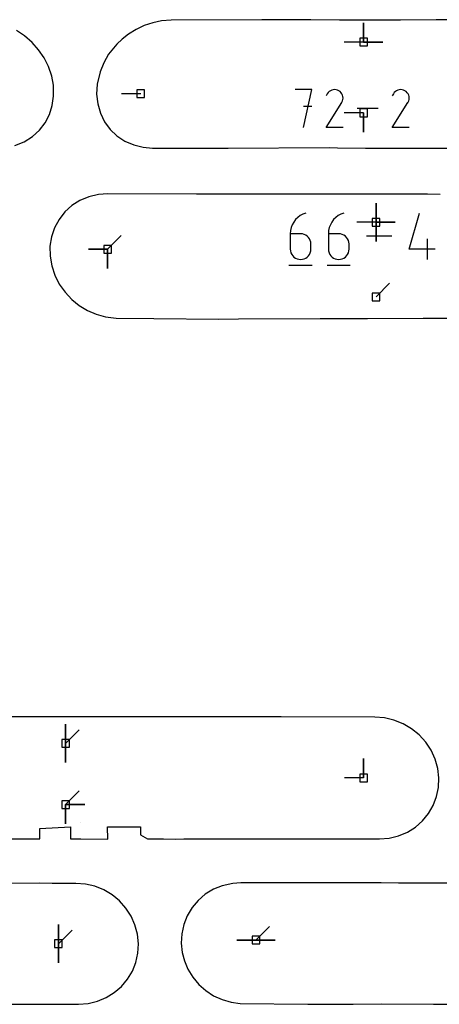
# Model space of a CAD drawing. Extents: x 0 to 600, y 0 to 900.
# Tile 41 of 56: x 392 to 423, y 79 to 152. Entities that reach past the tile are written whole.
import ezdxf

# ---------------------------------------------------------------- set-up
doc = ezdxf.new("R2010")
doc.units = 0

msp = doc.modelspace()

# ---------------------------------------------------------------- linework, layer by layer
at = {"layer": 'annotation', "color": 1}
for p, q in [((417.095163, 150.367474), (417.095163, 151.796224)), ((417.095163, 150.367474), (417.095163, 151.796224)), ((417.095163, 151.796224), (417.095163, 150.367474)), ((417.095163, 150.367474), (417.095163, 151.796224)), ((417.095163, 151.796224), (417.095163, 150.367474)), ((417.095163, 150.367474), (415.666413, 150.367475)), ((417.095163, 150.367474), (418.523913, 150.367474)), ((417.095163, 150.367474), (418.523913, 150.367474)), ((418.523913, 150.367474), (417.095163, 150.367474)), ((400.553505, 146.53564), (399.124755, 146.53564)), ((413.261538, 146.839996), (412.007509, 146.839996)), ((412.634612, 144.01998), (413.261538, 146.839996)), ((414.403348, 146.526422), (414.321114, 146.368673)), ((414.468607, 146.618961), (414.403348, 146.526422)), ((414.546904, 146.696209), (414.468607, 146.618961)), ((414.635857, 146.757549), (414.546904, 146.696209)), ((414.733084, 146.802361), (414.635857, 146.757549)), ((414.836205, 146.830026), (414.733084, 146.802361)), ((414.942839, 146.839927), (414.836205, 146.830026)), ((415.050603, 146.831444), (414.942839, 146.839927)), ((415.157117, 146.80396), (415.050603, 146.831444)), ((415.259999, 146.756854), (415.157117, 146.80396)), ((415.352016, 146.691513), (415.259999, 146.756854)), ((415.259999, 146.756854), (415.259999, 146.756854)), ((415.428952, 146.613105), (415.352016, 146.691513)), ((415.490124, 146.524031), (415.428952, 146.613105)), ((415.534846, 146.426696), (415.490124, 146.524031)), ((415.562435, 146.323502), (415.534846, 146.426696)), ((415.572207, 146.216853), (415.562435, 146.323502)), ((419.313159, 146.526422), (419.230925, 146.368673)), ((419.378418, 146.618961), (419.313159, 146.526422)), ((419.456715, 146.696209), (419.378418, 146.618961)), ((419.545668, 146.757549), (419.456715, 146.696209)), ((419.642896, 146.802361), (419.545668, 146.757549)), ((419.746017, 146.830026), (419.642896, 146.802361)), ((419.85265, 146.839927), (419.746017, 146.830026)), ((419.960414, 146.831444), (419.85265, 146.839927)), ((420.066928, 146.80396), (419.960414, 146.831444)), ((420.16981, 146.756854), (420.066928, 146.80396)), ((420.261827, 146.691513), (420.16981, 146.756854)), ((420.16981, 146.756854), (420.16981, 146.756854)), ((420.338764, 146.613105), (420.261827, 146.691513)), ((420.399935, 146.524031), (420.338764, 146.613105)), ((420.444657, 146.426696), (420.399935, 146.524031)), ((420.472247, 146.323502), (420.444657, 146.426696)), ((420.482019, 146.216853), (420.472247, 146.323502)), ((413.261538, 145.584199), (412.634612, 145.584199)), ((414.319345, 144.019957), (415.476638, 145.883049)), ((415.476638, 145.883049), (415.478021, 145.884761)), ((415.476638, 145.883049), (415.476638, 145.883049)), ((415.478021, 145.884761), (415.479348, 145.886488)), ((415.479348, 145.886488), (415.480626, 145.888243)), ((415.480626, 145.888243), (415.481866, 145.890042)), ((415.481866, 145.890042), (415.483075, 145.8919)), ((415.483075, 145.8919), (415.484262, 145.89383)), ((415.484262, 145.89383), (415.485436, 145.895848)), ((415.485436, 145.895848), (415.486605, 145.897967)), ((415.486605, 145.897967), (415.487779, 145.900203)), ((415.487779, 145.900203), (415.535563, 146.0028)), ((415.487779, 145.900203), (415.487779, 145.900203)), ((415.535563, 146.0028), (415.563478, 146.109151)), ((415.563478, 146.109151), (415.572207, 146.216853)), ((419.229156, 144.019957), (420.386449, 145.883049)), ((420.386449, 145.883049), (420.387832, 145.884761)), ((420.386449, 145.883049), (420.386449, 145.883049)), ((420.387832, 145.884761), (420.389159, 145.886488)), ((420.389159, 145.886488), (420.390438, 145.888243)), ((420.390438, 145.888243), (420.391677, 145.890042)), ((420.391677, 145.890042), (420.392886, 145.8919)), ((420.392886, 145.8919), (420.394073, 145.89383)), ((420.394073, 145.89383), (420.395247, 145.895848)), ((420.395247, 145.895848), (420.396416, 145.897967)), ((420.396416, 145.897967), (420.39759, 145.900203)), ((420.39759, 145.900203), (420.445374, 146.0028)), ((420.39759, 145.900203), (420.39759, 145.900203)), ((420.445374, 146.0028), (420.473289, 146.109151)), ((420.473289, 146.109151), (420.482019, 146.216853)), ((417.095163, 145.116897), (415.666413, 145.116897)), ((418.171703, 145.429988), (416.629766, 145.429988)), ((417.095163, 145.116897), (417.095163, 143.688147)), ((417.095163, 145.116897), (417.095163, 143.688147)), ((417.095163, 143.688147), (417.095163, 145.116897)), ((415.571782, 144.019957), (414.319345, 144.019957)), ((420.481593, 144.019957), (419.229156, 144.019957)), ((418.018373, 136.984143), (418.018373, 138.412893)), ((418.018373, 136.984143), (418.018373, 138.412893)), ((418.018373, 138.412893), (418.018373, 136.984143)), ((418.018373, 136.984143), (418.018373, 138.412893)), ((418.018373, 138.412893), (418.018373, 136.984143)), ((418.018373, 136.984143), (418.018373, 138.412893)), ((418.018373, 138.412893), (418.018373, 136.984143)), ((412.585598, 137.594055), (412.384088, 137.483117)), ((412.805197, 137.676391), (412.585598, 137.594055)), ((412.805197, 137.676391), (412.805197, 137.676391)), ((415.413199, 137.594055), (415.211689, 137.483117)), ((415.632798, 137.676391), (415.413199, 137.594055)), ((415.632798, 137.676391), (415.632798, 137.676391)), ((420.490922, 134.991829), (421.256394, 137.676391)), ((411.800299, 136.808934), (411.720257, 136.596678)), ((411.908771, 137.006485), (411.800299, 136.808934)), ((412.043606, 137.186553), (411.908771, 137.006485)), ((412.202734, 137.346356), (412.043606, 137.186553)), ((412.384088, 137.483117), (412.202734, 137.346356)), ((414.6279, 136.808934), (414.547859, 136.596678)), ((414.736372, 137.006485), (414.6279, 136.808934)), ((414.871207, 137.186553), (414.736372, 137.006485)), ((415.030335, 137.346356), (414.871207, 137.186553)), ((415.211689, 137.483117), (415.030335, 137.346356)), ((418.018373, 136.984143), (416.589623, 136.984143)), ((418.018373, 136.984143), (419.447123, 136.984143)), ((418.018373, 136.984143), (419.447123, 136.984143)), ((419.447123, 136.984143), (418.018373, 136.984143)), ((418.018373, 136.984143), (418.018373, 135.555393)), ((418.018373, 136.984143), (419.447123, 136.984143)), ((419.447123, 136.984143), (418.018373, 136.984143)), ((418.018373, 136.984143), (418.018373, 135.555393)), ((418.018373, 135.555393), (418.018373, 136.984143)), ((411.670716, 136.372497), (411.653742, 136.13917)), ((411.653742, 136.13917), (411.653742, 134.991829)), ((412.420296, 136.13917), (411.653742, 136.13917)), ((411.720257, 136.596678), (411.670716, 136.372497)), ((412.558163, 136.126867), (412.420296, 136.13917)), ((412.68789, 136.091383), (412.558163, 136.126867)), ((412.807321, 136.034859), (412.68789, 136.091383)), ((414.498317, 136.372497), (414.481343, 136.13917)), ((414.481343, 136.13917), (414.481343, 134.991829)), ((415.247897, 136.13917), (414.481343, 136.13917)), ((414.547859, 136.596678), (414.498317, 136.372497)), ((415.385764, 136.126867), (415.247897, 136.13917)), ((415.515491, 136.091383), (415.385764, 136.126867)), ((415.634922, 136.034859), (415.515491, 136.091383)), ((398.094018, 134.982826), (399.104296, 135.993104)), ((412.914298, 135.959435), (412.807321, 136.034859)), ((413.006663, 135.867249), (412.914298, 135.959435)), ((413.082258, 135.760443), (413.006663, 135.867249)), ((413.138926, 135.641156), (413.082258, 135.760443)), ((413.174509, 135.511528), (413.138926, 135.641156)), ((413.18685, 135.373699), (413.174509, 135.511528)), ((413.18685, 134.991829), (413.18685, 135.373699)), ((413.18685, 135.373699), (413.18685, 135.373699)), ((415.741899, 135.959435), (415.634922, 136.034859)), ((415.834264, 135.867249), (415.741899, 135.959435)), ((415.909859, 135.760443), (415.834264, 135.867249)), ((415.966527, 135.641156), (415.909859, 135.760443)), ((416.002111, 135.511528), (415.966527, 135.641156)), ((416.014451, 135.373699), (416.002111, 135.511528)), ((416.014451, 134.991829), (416.014451, 135.373699)), ((416.014451, 135.373699), (416.014451, 135.373699)), ((419.196754, 135.9504), (417.309269, 135.9504)), ((421.833095, 134.224409), (421.833095, 135.757517)), ((398.094018, 134.982826), (396.665268, 134.982826)), ((398.094018, 134.982826), (396.665268, 134.982826)), ((396.665268, 134.982826), (398.094018, 134.982826)), ((398.094018, 134.982826), (398.094018, 133.554076)), ((398.094018, 134.982826), (398.094018, 133.554076)), ((398.094018, 133.554076), (398.094018, 134.982826)), ((398.094018, 134.982826), (398.094018, 133.554076)), ((398.094018, 133.554076), (398.094018, 134.982826)), ((411.653742, 134.991829), (411.653742, 134.991829)), ((411.653742, 134.991829), (411.666118, 134.853933)), ((411.666118, 134.853933), (411.70179, 134.724125)), ((411.70179, 134.724125), (411.758574, 134.604579)), ((411.758574, 134.604579), (411.834285, 134.497466)), ((413.006663, 134.497466), (413.082258, 134.604579)), ((413.082258, 134.604579), (413.138926, 134.724125)), ((413.138926, 134.724125), (413.174509, 134.853933)), ((413.174509, 134.853933), (413.18685, 134.991829)), ((414.481343, 134.991829), (414.481343, 134.991829)), ((414.481343, 134.991829), (414.493719, 134.853933)), ((414.493719, 134.853933), (414.529392, 134.724125)), ((414.529392, 134.724125), (414.586175, 134.604579)), ((414.586175, 134.604579), (414.661887, 134.497466)), ((415.834264, 134.497466), (415.909859, 134.604579)), ((415.909859, 134.604579), (415.966527, 134.724125)), ((415.966527, 134.724125), (416.002111, 134.853933)), ((416.002111, 134.853933), (416.014451, 134.991829)), ((422.407632, 134.991829), (420.490922, 134.991829)), ((411.834285, 134.497466), (411.926739, 134.404957)), ((411.926739, 134.404957), (412.033752, 134.329225)), ((412.033752, 134.329225), (412.153138, 134.272442)), ((412.153138, 134.272442), (412.282714, 134.236779)), ((412.282714, 134.236779), (412.420296, 134.224409)), ((412.420296, 134.224409), (412.558163, 134.236779)), ((412.420296, 134.224409), (412.420296, 134.224409)), ((412.558163, 134.236779), (412.68789, 134.272442)), ((412.68789, 134.272442), (412.807321, 134.329225)), ((412.807321, 134.329225), (412.914298, 134.404957)), ((412.914298, 134.404957), (413.006663, 134.497466)), ((414.661887, 134.497466), (414.75434, 134.404957)), ((414.75434, 134.404957), (414.861353, 134.329225)), ((414.861353, 134.329225), (414.980739, 134.272442)), ((414.980739, 134.272442), (415.110316, 134.236779)), ((415.110316, 134.236779), (415.247897, 134.224409)), ((415.247897, 134.224409), (415.385764, 134.236779)), ((415.247897, 134.224409), (415.247897, 134.224409)), ((415.385764, 134.236779), (415.515491, 134.272442)), ((415.515491, 134.272442), (415.634922, 134.329225)), ((415.634922, 134.329225), (415.741899, 134.404957)), ((415.741899, 134.404957), (415.834264, 134.497466)), ((411.557733, 133.792911), (413.283724, 133.792911)), ((414.385335, 133.792911), (416.111326, 133.792911)), ((418.018373, 131.443895), (419.028652, 132.454174)), ((394.969669, 98.280632), (394.969669, 99.709382)), ((394.969669, 98.280632), (394.969669, 99.709382)), ((394.969669, 99.709382), (394.969669, 98.280632)), ((394.969669, 98.280632), (394.969669, 99.709382)), ((394.969669, 99.709382), (394.969669, 98.280632)), ((394.969669, 98.280632), (395.979948, 99.290911)), ((394.969669, 98.280632), (394.969669, 96.851882)), ((394.969669, 98.280632), (394.969669, 96.851882)), ((394.969669, 96.851882), (394.969669, 98.280632)), ((417.097739, 95.71725), (417.097739, 97.146)), ((417.097739, 95.71725), (417.097739, 97.146)), ((417.097739, 97.146), (417.097739, 95.71725)), ((417.097739, 95.71725), (415.66899, 95.71725)), ((394.969633, 93.734949), (395.979912, 94.745228)), ((394.969633, 93.734949), (396.398383, 93.734949)), ((394.969633, 93.734949), (396.398383, 93.734949)), ((396.398383, 93.734949), (394.969633, 93.734949)), ((394.969633, 93.734949), (394.969633, 92.306199)), ((394.969633, 93.734949), (396.398383, 93.734949)), ((396.398383, 93.734949), (394.969633, 93.734949)), ((394.969633, 93.734949), (394.969633, 92.306199)), ((394.969633, 92.306199), (394.969633, 93.734949)), ((396.069291, 92.418477), (396.086865, 92.418378)), ((394.442875, 83.396315), (394.442875, 84.825065)), ((394.442875, 83.396315), (394.442875, 84.825065)), ((394.442875, 84.825065), (394.442875, 83.396315)), ((394.442875, 83.396315), (394.442875, 84.825065)), ((394.442875, 84.825065), (394.442875, 83.396315)), ((394.442875, 83.396315), (395.453154, 84.406594)), ((409.103426, 83.671404), (410.113705, 84.681682)), ((394.442875, 83.396315), (394.442875, 81.967565)), ((394.442875, 83.396315), (394.442875, 81.967565)), ((394.442875, 81.967565), (394.442875, 83.396315)), ((409.103426, 83.671404), (407.674676, 83.671404)), ((409.103426, 83.671404), (407.674676, 83.671404)), ((407.674676, 83.671404), (409.103426, 83.671404)), ((409.103426, 83.671404), (410.532176, 83.671404)), ((409.103426, 83.671404), (410.532176, 83.671404)), ((410.532176, 83.671404), (409.103426, 83.671404)), ((409.103426, 83.671404), (410.532176, 83.671404)), ((410.532176, 83.671404), (409.103426, 83.671404))]:
    msp.add_line(p, q, dxfattribs=at)
at = {"layer": 'boundary', "color": 5}
for p, q in [((400.812536, 151.601134), (400.204861, 151.314811)), ((401.445985, 151.812924), (400.812536, 151.601134)), ((402.096798, 151.944777), (401.445985, 151.812924)), ((402.807778, 151.993581), (402.096798, 151.944777)), ((409.536327, 152.035828), (402.807778, 151.993581)), ((413.181901, 152.023701), (409.536327, 152.035828)), ((415.304608, 152.002858), (413.181901, 152.023701)), ((417.174482, 152.004558), (415.304608, 152.002858)), ((418.619118, 152.009805), (417.174482, 152.004558)), ((419.843548, 152.001432), (418.619118, 152.009805)), ((422.489507, 152.022165), (419.843548, 152.001432)), ((431.211082, 151.989085), (422.489507, 152.022165)), ((391.924692, 150.82689), (391.31565, 151.23161)), ((392.478693, 150.346681), (391.924692, 150.82689)), ((399.631312, 150.959305), (399.160248, 150.600477)), ((400.204861, 151.314811), (399.631312, 150.959305)), ((392.966874, 149.800074), (392.478693, 150.346681)), ((398.771338, 150.210476), (398.165389, 149.465083)), ((399.160248, 150.600477), (398.771338, 150.210476)), ((393.379236, 149.19722), (392.966874, 149.800074)), ((398.165389, 149.465083), (397.804706, 148.83454)), ((393.706666, 148.549345), (393.379236, 149.19722)), ((393.945814, 147.849762), (393.706666, 148.549345)), ((397.804706, 148.83454), (397.533796, 148.167176)), ((394.070161, 147.164693), (393.945814, 147.849762)), ((397.533796, 148.167176), (397.315732, 147.256725)), ((394.085101, 146.350498), (394.070161, 147.164693)), ((397.315732, 147.256725), (397.275551, 146.510516)), ((393.984365, 145.658529), (394.085101, 146.350498)), ((397.275551, 146.510516), (397.3551, 145.782957)), ((393.772837, 144.996331), (393.984365, 145.658529)), ((397.3551, 145.782957), (397.552136, 145.092296)), ((393.45197, 144.380536), (393.772837, 144.996331)), ((397.552136, 145.092296), (397.861437, 144.455452)), ((393.02596, 143.827732), (393.45197, 144.380536)), ((397.861437, 144.455452), (398.275086, 143.888107)), ((392.501968, 143.353969), (393.02596, 143.827732)), ((398.275086, 143.888107), (398.782585, 143.404098)), ((398.782585, 143.404098), (399.371189, 143.01518)), ((391.204429, 142.701874), (391.890318, 142.974269)), ((391.890318, 142.974269), (392.501968, 143.353969)), ((399.371189, 143.01518), (400.026196, 142.730694)), ((400.026196, 142.730694), (400.731663, 142.557347)), ((400.731663, 142.557347), (401.41878, 142.503339)), ((401.41878, 142.503339), (407.053932, 142.501629)), ((407.053932, 142.501629), (414.549328, 142.530136)), ((414.549328, 142.530136), (415.151037, 142.50853)), ((415.151037, 142.50853), (417.238812, 142.499684)), ((417.238812, 142.499684), (420.622632, 142.496044)), ((420.622632, 142.496044), (421.596615, 142.504542)), ((421.596615, 142.504542), (423.633001, 142.497737)), ((397.408216, 139.053071), (396.687642, 138.882515)), ((398.115821, 139.105424), (397.408216, 139.053071)), ((404.695658, 139.078509), (398.115821, 139.105424)), ((406.098762, 139.072818), (404.695658, 139.078509)), ((414.428936, 139.074175), (406.098762, 139.072818)), ((415.264949, 139.080595), (414.428936, 139.074175)), ((416.181198, 139.083651), (415.264949, 139.080595)), ((416.97053, 139.084944), (416.181198, 139.083651)), ((418.107237, 139.085287), (416.97053, 139.084944)), ((418.920327, 139.08452), (418.107237, 139.085287)), ((420.465609, 139.070957), (418.920327, 139.08452)), ((421.84528, 139.066926), (420.465609, 139.070957)), ((422.794867, 139.062196), (421.84528, 139.066926)), ((396.033462, 138.603946), (395.439071, 138.22451)), ((396.687642, 138.882515), (396.033462, 138.603946)), ((394.919209, 137.753409), (394.486826, 137.202084)), ((395.439071, 138.22451), (394.919209, 137.753409)), ((394.486826, 137.202084), (394.152771, 136.584052)), ((394.152771, 136.584052), (393.925483, 135.914492)), ((393.925483, 135.914492), (393.810724, 135.209776)), ((393.810724, 135.209776), (393.821811, 134.47461)), ((393.821811, 134.47461), (393.93868, 133.755414)), ((393.93868, 133.755414), (394.167915, 133.053373)), ((394.167915, 133.053373), (394.503916, 132.386708)), ((394.503916, 132.386708), (394.93061, 131.783423)), ((394.93061, 131.783423), (395.424584, 131.26045)), ((395.424584, 131.26045), (395.983826, 130.80835)), ((395.983826, 130.80835), (396.596832, 130.435969)), ((396.596832, 130.435969), (397.251355, 130.150875)), ((397.251355, 130.150875), (397.936229, 129.959025)), ((397.936229, 129.959025), (398.714758, 129.86215)), ((398.714758, 129.86215), (401.532552, 129.82874)), ((401.532552, 129.82874), (406.342463, 129.798864)), ((406.342463, 129.798864), (407.818477, 129.818882)), ((407.818477, 129.818882), (413.880458, 129.851214)), ((413.880458, 129.851214), (417.395074, 129.849641)), ((417.395074, 129.849641), (421.51449, 129.852555)), ((421.51449, 129.852555), (427.906998, 129.857056)), ((391.808623, 100.258465), (383.63856, 100.240413)), ((394.429451, 100.238857), (391.808623, 100.258465)), ((397.12062, 100.249117), (394.429451, 100.238857)), ((403.144415, 100.259215), (397.12062, 100.249117)), ((403.945355, 100.252779), (403.144415, 100.259215)), ((404.516409, 100.257516), (403.945355, 100.252779)), ((406.062561, 100.248233), (404.516409, 100.257516)), ((408.702414, 100.242514), (406.062561, 100.248233)), ((410.967119, 100.253699), (408.702414, 100.242514)), ((417.938421, 100.221274), (410.967119, 100.253699)), ((418.641841, 100.166933), (417.938421, 100.221274)), ((419.347929, 100.003985), (418.641841, 100.166933)), ((420.0238, 99.734916), (419.347929, 100.003985)), ((420.652547, 99.366374), (420.0238, 99.734916)), ((421.21866, 98.907466), (420.652547, 99.366374)), ((421.708104, 98.369536), (421.21866, 98.907466)), ((422.108796, 97.765958), (421.708104, 98.369536)), ((422.410904, 97.111633), (422.108796, 97.765958)), ((422.607009, 96.422848), (422.410904, 97.111633)), ((422.689862, 95.719057), (422.607009, 96.422848)), ((422.662279, 95.01082), (422.689862, 95.719057)), ((422.52219, 94.320068), (422.662279, 95.01082)), ((421.921442, 93.058117), (422.27318, 93.663812)), ((422.27318, 93.663812), (422.52219, 94.320068)), ((421.475828, 92.518003), (421.921442, 93.058117)), ((420.947385, 92.056674), (421.475828, 92.518003)), ((393.051812, 91.175897), (393.052719, 91.963763)), ((393.052719, 91.963763), (395.338171, 92.068146)), ((395.338171, 92.068146), (395.339175, 91.176064)), ((398.102602, 91.175284), (398.092052, 92.06753)), ((398.092052, 92.06753), (398.889427, 92.067497)), ((398.889427, 92.067497), (399.988831, 92.067768)), ((399.988831, 92.067768), (400.544195, 92.067797)), ((400.544195, 92.067797), (400.541162, 91.493778)), ((400.541162, 91.493778), (401.05972, 91.200043)), ((419.695982, 91.413262), (420.349161, 91.685413)), ((420.349161, 91.685413), (420.947385, 92.056674)), ((390.901846, 91.187719), (391.672936, 91.179604)), ((391.672936, 91.179604), (392.311178, 91.176727)), ((392.311178, 91.176727), (393.051812, 91.175897)), ((395.339175, 91.176064), (396.091991, 91.177228)), ((396.091991, 91.177228), (398.102602, 91.175284)), ((401.05972, 91.200043), (401.664353, 91.178186)), ((401.664353, 91.178186), (402.236393, 91.177588)), ((402.236393, 91.177588), (403.146665, 91.175396)), ((403.146665, 91.175396), (403.739739, 91.175856)), ((403.739739, 91.175856), (411.618239, 91.185763)), ((411.618239, 91.185763), (413.100584, 91.17939)), ((413.100584, 91.17939), (414.036468, 91.178629)), ((414.036468, 91.178629), (415.460273, 91.179941)), ((415.460273, 91.179941), (416.462877, 91.182259)), ((416.462877, 91.182259), (418.287689, 91.190243)), ((418.287689, 91.190243), (419.00387, 91.246861)), ((419.00387, 91.246861), (419.695982, 91.413262)), ((393.003162, 87.883716), (387.062422, 87.87817)), ((393.980577, 87.881994), (393.003162, 87.883716)), ((395.737351, 87.878897), (393.980577, 87.881994)), ((396.448088, 87.825281), (395.737351, 87.878897)), ((397.143995, 87.662588), (396.448088, 87.825281)), ((407.379944, 87.881422), (406.592311, 87.70842)), ((407.986938, 87.930403), (407.379944, 87.881422)), ((408.502053, 87.931655), (407.986938, 87.930403)), ((411.053961, 87.92207), (408.502053, 87.931655)), ((413.784618, 87.92783), (411.053961, 87.92207)), ((414.749936, 87.927255), (413.784618, 87.92783)), ((416.307342, 87.9248), (414.749936, 87.927255)), ((418.403193, 87.915956), (416.307342, 87.9248)), ((419.685865, 87.893636), (418.403193, 87.915956)), ((423.792255, 87.906233), (419.685865, 87.893636)), ((397.807831, 87.394686), (397.143995, 87.662588)), ((398.423084, 87.028242), (397.807831, 87.394686)), ((405.342975, 87.069504), (404.812102, 86.611406)), ((405.941194, 87.438108), (405.342975, 87.069504)), ((406.592311, 87.70842), (405.941194, 87.438108)), ((398.974649, 86.57228), (398.423084, 87.028242)), ((399.448963, 86.038043), (398.974649, 86.57228)), ((404.812102, 86.611406), (404.361947, 86.075123)), ((399.834371, 85.438628), (399.448963, 86.038043)), ((404.361947, 86.075123), (404.003777, 85.473961)), ((400.12131, 84.788918), (399.834371, 85.438628)), ((404.003777, 85.473961), (403.746383, 84.822487)), ((400.302778, 84.104844), (400.12131, 84.788918)), ((403.596198, 84.136731), (403.555168, 83.436187)), ((403.746383, 84.822487), (403.596198, 84.136731)), ((400.380168, 83.397774), (400.302778, 84.104844)), ((400.33989, 82.69504), (400.380168, 83.397774)), ((403.555168, 83.436187), (403.629933, 82.732215)), ((400.188716, 82.009957), (400.33989, 82.69504)), ((403.629933, 82.732215), (403.790642, 82.134205)), ((399.930421, 81.358938), (400.188716, 82.009957)), ((403.790642, 82.134205), (404.059275, 81.496365)), ((399.571483, 80.758156), (399.930421, 81.358938)), ((404.059275, 81.496365), (404.420512, 80.905366)), ((399.120769, 80.222348), (399.571483, 80.758156)), ((404.420512, 80.905366), (404.865278, 80.374199)), ((397.990556, 79.396259), (398.589457, 79.764647)), ((398.589457, 79.764647), (399.120769, 80.222348)), ((404.865278, 80.374199), (405.38317, 79.913958)), ((405.38317, 79.913958), (405.96257, 79.534391)), ((396.650328, 78.961234), (397.338834, 79.126241)), ((397.338834, 79.126241), (397.990556, 79.396259)), ((405.96257, 79.534391), (406.590427, 79.243709)), ((406.590427, 79.243709), (407.253171, 79.048229)), ((407.253171, 79.048229), (407.93815, 78.952448)), ((389.064136, 78.902127), (392.459739, 78.902455)), ((392.459739, 78.902455), (395.939543, 78.905306)), ((395.939543, 78.905306), (396.650328, 78.961234)), ((407.93815, 78.952448), (412.955229, 78.917535)), ((412.955229, 78.917535), (416.322507, 78.895903)), ((416.322507, 78.895903), (418.447219, 78.929023)), ((418.447219, 78.929023), (422.290507, 78.913369)), ((422.290507, 78.913369), (429.505143, 78.913566))]:
    msp.add_line(p, q, dxfattribs=at)
at = {"layer": 'hole', "color": 5}
for p, q in [((417.380913, 150.653224), (416.809413, 150.653224)), ((416.809413, 150.653224), (416.809413, 150.081724)), ((416.809413, 150.081724), (417.380913, 150.081724)), ((417.380913, 150.081724), (417.380913, 150.653224)), ((400.839255, 146.82139), (400.267755, 146.82139)), ((400.267755, 146.82139), (400.267755, 146.24989)), ((400.839255, 146.24989), (400.839255, 146.82139)), ((400.267755, 146.24989), (400.839255, 146.24989)), ((417.380913, 145.402647), (416.809413, 145.402647)), ((416.809413, 145.402647), (416.809413, 144.831147)), ((416.809413, 144.831147), (417.380913, 144.831147)), ((417.380913, 144.831147), (417.380913, 145.402647)), ((418.304123, 137.269893), (417.732623, 137.269893)), ((417.732623, 137.269893), (417.732623, 136.698393)), ((418.304123, 136.698393), (418.304123, 137.269893)), ((417.732623, 136.698393), (418.304123, 136.698393)), ((398.379768, 135.268576), (397.808268, 135.268576)), ((397.808268, 135.268576), (397.808268, 134.697076)), ((397.808268, 134.697076), (398.379768, 134.697076)), ((398.379768, 134.697076), (398.379768, 135.268576)), ((418.304123, 131.729645), (417.732623, 131.729645)), ((417.732623, 131.729645), (417.732623, 131.158145)), ((418.304123, 131.158145), (418.304123, 131.729645)), ((417.732623, 131.158145), (418.304123, 131.158145)), ((395.255419, 98.566382), (394.683919, 98.566382)), ((394.683919, 98.566382), (394.683919, 97.994882)), ((395.255419, 97.994882), (395.255419, 98.566382)), ((394.683919, 97.994882), (395.255419, 97.994882)), ((417.383489, 96.003), (416.811989, 96.003)), ((416.811989, 96.003), (416.811989, 95.4315)), ((417.383489, 95.4315), (417.383489, 96.003)), ((416.811989, 95.4315), (417.383489, 95.4315)), ((395.255383, 94.020699), (394.683883, 94.020699)), ((394.683883, 94.020699), (394.683883, 93.449199)), ((395.255383, 93.449199), (395.255383, 94.020699)), ((394.683883, 93.449199), (395.255383, 93.449199)), ((394.728625, 83.682065), (394.157125, 83.682065)), ((394.157125, 83.682065), (394.157125, 83.110565)), ((394.728625, 83.110565), (394.728625, 83.682065)), ((409.389176, 83.957154), (408.817676, 83.957154)), ((408.817676, 83.957154), (408.817676, 83.385654)), ((408.817676, 83.385654), (409.389176, 83.385654)), ((409.389176, 83.385654), (409.389176, 83.957154)), ((394.157125, 83.110565), (394.728625, 83.110565))]:
    msp.add_line(p, q, dxfattribs=at)

doc.saveas('drawing.dxf')
